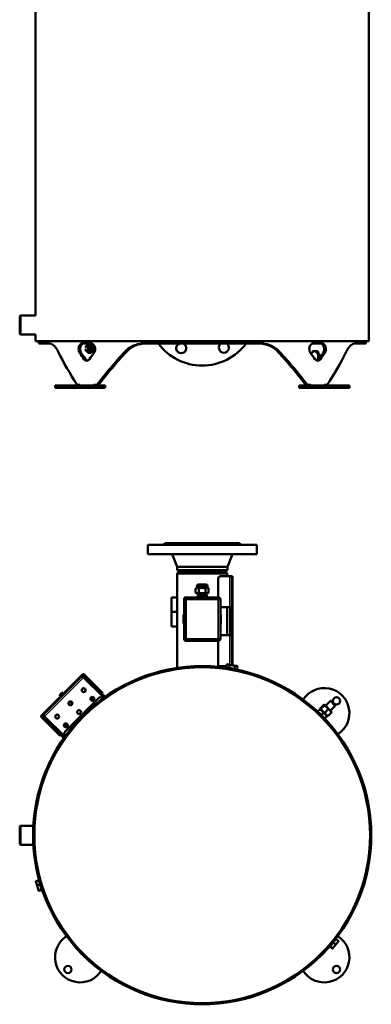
# Model space of a CAD drawing. Header units: millimetres. Extents: x -1106 to 8832, y -1538 to 1985.
# Tile 10 of 42: x 6029 to 6658, y -1538 to 223. Entities that reach past the tile are written whole.
import ezdxf

# ---------------------------------------------------------------- set-up
doc = ezdxf.new("R2010")
doc.units = ezdxf.units.MM
doc.layers.add('Видимые тонкие (ГОСТ)', color=7, linetype='Continuous', lineweight=35)
doc.layers.add('Видимый контур (ГОСТ)', color=7, linetype='Continuous', lineweight=50)

msp = doc.modelspace()

# ---------------------------------------------------------------- linework, layer by layer
at = {"layer": 'Видимые тонкие (ГОСТ)'}
for p, q in [((6139.6, -372.9), (6136.8, -372.9)), ((6147, -383.8), (6144.1, -383.8)), ((6220.5, -370.5), (6217.5, -370.5)), ((6494.3, -370.5), (6491.3, -370.5)), ((6567.7, -383.8), (6564.8, -383.8)), ((6572.2, -372.9), (6575, -372.9)), ((6405.4, -827.4), (6405.4, -771.9)), ((6365.4, -789.9), (6346.4, -789.9)), ((6409.4, -777.4), (6409.9, -777.4)), ((6327.1, -809.9), (6327.1, -813.6)), ((6384.6, -813.6), (6384.6, -809.9)), ((6327.1, -813.6), (6323.4, -813.6)), ((6327.1, -884.1), (6327.1, -813.6)), ((6327.1, -813.6), (6384.6, -813.6)), ((6388.4, -813.6), (6384.6, -813.6)), ((6384.6, -813.6), (6384.6, -884.1)), ((6405.4, -877.4), (6405.4, -827.4)), ((6405.4, -930.4), (6405.4, -877.4)), ((6323.4, -884.1), (6327.1, -884.1)), ((6327.1, -884.1), (6327.1, -887.9)), ((6384.6, -884.1), (6327.1, -884.1)), ((6384.6, -887.9), (6384.6, -884.1)), ((6384.6, -884.1), (6388.4, -884.1)), ((6409.4, -927.4), (6409.9, -927.4)), ((6142.7, -948.6), (6142, -947.9)), ((6144.8, -947.9), (6144.1, -948.6)), ((6143.1, -953.9), (6074.5, -1022.5)), ((6179.1, -989.9), (6143.1, -953.9)), ((6145.2, -953.2), (6146.6, -951.8)), ((6175.2, -978.3), (6174.5, -979)), ((6180.7, -991.6), (6180.5, -991.4)), ((6068.5, -1021.5), (6069.2, -1022.2)), ((6069.2, -1023.6), (6068.5, -1024.3)), ((6072.4, -1026.1), (6073.8, -1024.6)), ((6074.5, -1022.5), (6110.5, -1058.5)), ((6099.6, -1054), (6098.9, -1054.7)), ((6111.9, -1060), (6112.1, -1060.1))]:
    msp.add_line(p, q, dxfattribs=at)
at = {"layer": 'Видимый контур (ГОСТ)'}
for p, q in [((6057.9, -305.9), (6057.9, 645.1)), ((6653.9, -351.9), (6653.9, 645.1)), ((6029.4, -307.4), (6030.9, -305.9)), ((6029.4, -338.4), (6029.4, -307.4)), ((6030.9, -305.9), (6030.9, -339.9)), ((6057.9, -305.9), (6030.9, -305.9)), ((6029.4, -338.4), (6030.9, -339.9)), ((6057.9, -339.9), (6030.9, -339.9)), ((6057.9, -351.9), (6057.9, -339.9)), ((6057.9, -351.9), (6653.9, -351.9)), ((6063.4, -355.9), (6063.4, -351.9)), ((6648.4, -355.9), (6648.4, -351.9)), ((6082.5, -355.9), (6063.4, -355.9)), ((6156.9, -355.9), (6141.5, -355.9)), ((6147.7, -361.1), (6151.7, -361.1)), ((6147.7, -368.6), (6151.7, -368.6)), ((6152.3, -357.4), (6156.3, -357.4)), ((6159.1, -364.8), (6159.1, -364.8)), ((6159.1, -364.9), (6159.1, -364.9)), ((6460, -355.9), (6251.8, -355.9)), ((6554.5, -369.3), (6562.5, -369.3)), ((6570.3, -355.9), (6554.9, -355.9)), ((6562.7, -369.8), (6561.3, -369.8)), ((6648.4, -355.9), (6629.3, -355.9)), ((6152.3, -372.4), (6156.3, -372.4)), ((6566.5, -379.3), (6565.2, -379.3)), ((6092.6, -431.1), (6182.6, -431.1)), ((6092.6, -431.1), (6092.6, -435.1)), ((6092.6, -435.1), (6182.6, -435.1)), ((6132.2, -429.9), (6137.1, -429.9)), ((6137.1, -429.9), (6137.1, -431.1)), ((6161.8, -429.9), (6161.8, -431.1)), ((6161.8, -429.9), (6167.5, -429.9)), ((6164.7, -429.9), (6164.7, -431.1)), ((6170.4, -429.9), (6167.5, -429.9)), ((6182.6, -431.1), (6182.6, -435.1)), ((6529.2, -431.1), (6619.2, -431.1)), ((6529.2, -431.1), (6529.2, -435.1)), ((6529.2, -435.1), (6619.2, -435.1)), ((6544.3, -429.9), (6541.5, -429.9)), ((6544.3, -429.9), (6550, -429.9)), ((6547.2, -429.9), (6547.2, -431.1)), ((6550, -429.9), (6550, -431.1)), ((6574.7, -429.9), (6574.7, -431.1)), ((6574.7, -429.9), (6579.7, -429.9)), ((6619.2, -431.1), (6619.2, -435.1)), ((6258.4, -715.9), (6453.4, -715.9)), ((6258.4, -715.9), (6258.4, -732.9)), ((6289.4, -712.9), (6288.3, -714)), ((6289.4, -712.9), (6422.4, -712.9)), ((6422.4, -712.9), (6423.5, -714)), ((6453.4, -715.9), (6453.4, -732.9)), ((6258.4, -732.9), (6453.4, -732.9)), ((6310.9, -755.4), (6301.9, -732.9)), ((6400.9, -755.4), (6409.9, -732.9)), ((6310.9, -755.4), (6400.9, -755.4)), ((6310.9, -755.4), (6310.9, -761)), ((6400.9, -755.4), (6400.9, -761)), ((6310.9, -761), (6400.9, -761)), ((6315.9, -763.9), (6310.9, -761)), ((6314.9, -763.9), (6311.4, -767.4)), ((6400.4, -767.4), (6311.4, -767.4)), ((6311.4, -936.2), (6311.4, -767.4)), ((6396.9, -763.9), (6314.9, -763.9)), ((6389.4, -771.9), (6405.4, -771.9)), ((6395.9, -763.9), (6400.9, -761)), ((6396.9, -763.9), (6400.4, -767.4)), ((6400.4, -771.9), (6400.4, -767.4)), ((6409.4, -771.9), (6405.4, -771.9)), ((6409.4, -771.9), (6409.4, -827.4)), ((6409.4, -772.4), (6409.9, -772.4)), ((6409.9, -777.4), (6409.9, -772.4)), ((6346.4, -792.9), (6346.4, -789.9)), ((6349.4, -786.9), (6362.4, -786.9)), ((6365.4, -792.9), (6365.4, -789.9)), ((6384.4, -776.9), (6384.4, -809.9)), ((6409.4, -777.4), (6409.4, -927.4)), ((6409.9, -777.4), (6409.9, -927.4)), ((6301.1, -835.9), (6301.1, -809.9)), ((6311.4, -809.9), (6301.1, -809.9)), ((6384.6, -809.9), (6327.1, -809.9)), ((6344.2, -794.5), (6344.2, -801.2)), ((6346.4, -792.9), (6365.4, -792.9)), ((6364.9, -802.9), (6346.9, -802.9)), ((6347.9, -805.9), (6355.9, -805.9)), ((6347.9, -805.9), (6347.9, -809.9)), ((6349.1, -805.9), (6349.1, -802.9)), ((6350, -794.4), (6350, -801.3)), ((6355.9, -805.9), (6363.9, -805.9)), ((6355.9, -805.9), (6355.9, -809.9)), ((6361.5, -794.1), (6361.5, -801.6)), ((6362.7, -805.9), (6362.7, -802.9)), ((6363.9, -805.9), (6363.9, -809.9)), ((6367.3, -794), (6367.3, -801.7)), ((6323.4, -813.6), (6323.4, -884.1)), ((6388.4, -884.1), (6388.4, -813.6)), ((6388.4, -827.4), (6405.4, -827.4)), ((6400.4, -877.4), (6400.4, -827.4)), ((6409.4, -827.4), (6405.4, -827.4)), ((6407.4, -877.4), (6407.4, -827.4)), ((6301.1, -861.9), (6301.1, -835.9)), ((6311.4, -835.9), (6301.1, -835.9)), ((6323.4, -840.9), (6322.4, -840.9)), ((6322.4, -848.9), (6322.4, -840.9)), ((6388.4, -840.9), (6389.4, -840.9)), ((6389.4, -840.9), (6389.4, -848.9)), ((6311.4, -861.9), (6301.1, -861.9)), ((6323.4, -848.9), (6322.4, -848.9)), ((6322.4, -856.9), (6322.4, -848.9)), ((6323.4, -856.9), (6322.4, -856.9)), ((6388.4, -848.9), (6389.4, -848.9)), ((6388.4, -856.9), (6389.4, -856.9)), ((6389.4, -848.9), (6389.4, -856.9)), ((6405.4, -877.4), (6388.4, -877.4)), ((6405.4, -877.4), (6409.4, -877.4)), ((6409.4, -877.4), (6409.4, -931.1)), ((6327.1, -887.9), (6384.6, -887.9)), ((6384.4, -887.9), (6384.4, -932.9)), ((6399.3, -932.9), (6384.4, -932.9)), ((6398.9, -935.2), (6399.7, -930.2)), ((6401.2, -929.7), (6399.9, -930.2)), ((6402.4, -929.9), (6401.2, -929.7)), ((6409.7, -931.2), (6402.4, -929.9)), ((6403.9, -936), (6404.8, -931.1)), ((6416.9, -932.5), (6409.7, -931.2)), ((6409.9, -931.2), (6409.9, -927.4)), ((6413.5, -937.8), (6414.4, -932.8)), ((6417.9, -932.6), (6416.9, -932.5)), ((6417.9, -932.6), (6419, -933.5)), ((6142, -947.9), (6068.5, -1021.5)), ((6070.2, -1021.1), (6141.7, -949.7)), ((6143.1, -948.3), (6141.7, -949.7)), ((6145.2, -953.2), (6141.7, -949.7)), ((6143.1, -948.3), (6146.6, -951.8)), ((6174.5, -979), (6144.1, -948.6)), ((6175.2, -978.3), (6144.8, -947.9)), ((6311.4, -938.4), (6311.4, -938.2)), ((6403.9, -936), (6398.9, -935.2)), ((6400.4, -936.2), (6400.4, -935.4)), ((6400.4, -938.4), (6400.4, -938.2)), ((6401, -935.5), (6400.9, -936.1)), ((6400.9, -936.1), (6416, -938.8)), ((6403.6, -938.7), (6403.5, -938.9)), ((6413.5, -937.8), (6403.9, -936)), ((6403.9, -936.7), (6403.9, -936.7)), ((6412.6, -940.3), (6412.6, -940.5)), ((6413, -938.3), (6413, -938.3)), ((6418.2, -938.6), (6413.5, -937.8)), ((6416.1, -938.2), (6416, -938.8)), ((6418.2, -938.6), (6419.1, -933.6)), ((6143.1, -953.9), (6140.2, -951.1)), ((6144.5, -952.5), (6143.1, -953.9)), ((6180.7, -988.8), (6145.2, -953.2)), ((6182.4, -987.6), (6146.6, -951.8)), ((6101.1, -986), (6106.5, -980.6)), ((6101.1, -986), (6102.4, -987.5)), ((6106.5, -980.6), (6108.1, -981.9)), ((6177.4, -981.9), (6174.5, -979)), ((6175.2, -978.3), (6178.1, -981.2)), ((6177.4, -981.9), (6178.1, -981.2)), ((6110.9, -1049.8), (6170.3, -990.4)), ((6157.6, -988.9), (6162.1, -993.5)), ((6162.6, -992.6), (6158.3, -988.2)), ((6180.3, -991.8), (6180.1, -991.7)), ((6182.3, -990.4), (6182.2, -990.2)), ((6183.8, -989), (6184, -989.2)), ((6573.3, -1002.3), (6567.3, -1008.2)), ((6574.4, -1003.4), (6568.4, -1009.3)), ((6575.1, -1002.4), (6574.2, -1002.2)), ((6586.8, -1014.2), (6575.1, -1002.4)), ((6576.7, -1004), (6585.4, -995.3)), ((6585.2, -1012.5), (6593.9, -1003.8)), ((6593.9, -1003.8), (6585.4, -995.3)), ((6586.9, -995.3), (6585.4, -995.3)), ((6586.9, -995.3), (6593.9, -1002.3)), ((6593.9, -1002.3), (6593.9, -1003.8)), ((6070.2, -1021.1), (6068.8, -1022.5)), ((6070.2, -1021.1), (6073.8, -1024.6)), ((6071.6, -1019.7), (6074.5, -1022.5)), ((6139.1, -1015.4), (6136, -1018.6)), ((6138.1, -1017.6), (6138, -1017.4)), ((6142, -1021.4), (6143.5, -1022.8)), ((6143.4, -1022.9), (6142, -1021.5)), ((6560.9, -1015.6), (6560.7, -1015.8)), ((6566.1, -1010.4), (6562.3, -1014.2)), ((6566.1, -1010.4), (6566.7, -1009.8)), ((6567.4, -1010.1), (6566.7, -1009.8)), ((6567.4, -1010.1), (6567.2, -1009.2)), ((6567.4, -1010.1), (6579.2, -1021.8)), ((6579.2, -1021.8), (6567.4, -1010.1)), ((6572.5, -1016.8), (6568.8, -1020.5)), ((6581.2, -1010.2), (6575.3, -1016.2)), ((6586.9, -1016), (6581, -1021.9)), ((6586.8, -1014.2), (6587.1, -1015.1)), ((6068.5, -1024.3), (6098.9, -1054.7)), ((6072.4, -1026.1), (6068.8, -1022.5)), ((6099.6, -1054), (6069.2, -1023.6)), ((6072.4, -1026.1), (6108.1, -1061.8)), ((6074.5, -1022.5), (6073.1, -1023.9)), ((6073.8, -1024.6), (6109.3, -1060.2)), ((6099.1, -1025.5), (6097.8, -1026.4)), ((6108.8, -1037.7), (6113.1, -1042.1)), ((6114, -1041.6), (6109.5, -1037)), ((6115, -1039.3), (6114.6, -1036.5)), ((6567.4, -1021.9), (6567.2, -1022)), ((6573.7, -1028.3), (6573.5, -1028.5)), ((6578.8, -1023.1), (6575.1, -1026.9)), ((6579.4, -1022.6), (6578.8, -1023.1)), ((6579.2, -1021.8), (6580.1, -1022)), ((6579.2, -1021.8), (6579.4, -1022.6)), ((6101.7, -1057.5), (6098.9, -1054.7)), ((6099.6, -1054), (6102.4, -1056.8)), ((6101.7, -1057.5), (6102.4, -1056.8)), ((6109.7, -1063.5), (6109.6, -1063.3)), ((6110.7, -1061.6), (6110.9, -1061.8)), ((6112.4, -1059.7), (6112.2, -1059.6)), ((6029.4, -1219.9), (6030.9, -1218.4)), ((6029.4, -1250.9), (6029.4, -1219.9)), ((6030.9, -1218.4), (6030.9, -1252.4)), ((6053.9, -1218.4), (6030.9, -1218.4)), ((6056.1, -1218.4), (6055.9, -1218.4)), ((6029.4, -1250.9), (6030.9, -1252.4)), ((6053.9, -1252.4), (6030.9, -1252.4)), ((6056.1, -1252.4), (6055.9, -1252.4)), ((6058.2, -1318.1), (6058.2, -1318)), ((6058.2, -1318.1), (6059.2, -1321.3)), ((6063.6, -1315.9), (6058.7, -1317.4)), ((6063.6, -1315.9), (6065.9, -1323.4)), ((6063.9, -1317.2), (6064.5, -1317)), ((6069.1, -1331.7), (6064.5, -1317)), ((6065.4, -1320), (6065.5, -1319.9)), ((6067.4, -1319.4), (6067.6, -1319.3)), ((6059.2, -1321.3), (6061.7, -1329.4)), ((6065.9, -1323.4), (6061, -1324.9)), ((6061.7, -1329.4), (6063.2, -1334.3)), ((6063.2, -1334.3), (6063.2, -1334.4)), ((6063.2, -1334.4), (6063.2, -1334.4)), ((6068.5, -1332), (6063.7, -1333.5)), ((6068.9, -1333.2), (6064.1, -1334.6)), ((6065.9, -1323.4), (6068.5, -1332)), ((6068.1, -1328.7), (6068.2, -1328.7)), ((6068.5, -1331.9), (6069.1, -1331.7)), ((6068.5, -1332), (6068.9, -1333.2)), ((6070.1, -1328.1), (6070.3, -1328.1)), ((6594.4, -1421.6), (6584.6, -1433.5)), ((6590.3, -1427.5), (6595.5, -1421.2)), ((6590.9, -1422.7), (6590.7, -1422.6)), ((6592.4, -1424), (6592.4, -1424)), ((6594.9, -1422), (6594.4, -1421.6)), ((6595.5, -1421.2), (6599.4, -1424.4)), ((6597.4, -1428), (6599.9, -1425.1)), ((6599.9, -1425.1), (6599.9, -1425)), ((6584.4, -1434.7), (6584.7, -1434.3)), ((6584.4, -1434.7), (6588.3, -1437.9)), ((6585.1, -1433.9), (6584.6, -1433.5)), ((6584.7, -1434.3), (6590.3, -1427.5)), ((6584.7, -1434.3), (6588.6, -1437.5)), ((6585, -1429.8), (6584.8, -1429.6)), ((6586.6, -1431.1), (6586.6, -1431.1)), ((6589.1, -1438.2), (6589, -1438.2)), ((6589.1, -1438.2), (6592, -1434.6)), ((6589.1, -1438.2), (6589.1, -1438.2)), ((6590.3, -1427.5), (6594.2, -1430.7)), ((6592, -1434.6), (6597.4, -1428))]:
    msp.add_line(p, q, dxfattribs=at)
for centre, radius in [((6355.9, -1235.4), 300.3), ((6143.8, -975.9), 3.5), ((6120.1, -999.5), 3.5), ((6159.3, -991.4), 3.5), ((6596.1, -995.2), 6.5), ((6096.4, -1023.2), 3.5), ((6135.6, -1015.1), 3.5), ((6112, -1038.8), 3.5), ((6115.7, -1475.6), 6.5), ((6596.1, -1475.6), 6.5)]:
    msp.add_circle(centre, radius, dxfattribs=at)
for centre, radius, start, end in [((6355.9, -297.9), 97.5, 216.5035, 323.4965), ((6318.4, -364.2), 9, 112.1224, 67.8776), ((6394.6, -363.5), 9, 121.9174, 58.0826), ((6389.4, -776.9), 5, 90, 180), ((6349.4, -789.9), 3, 90, 180), ((6362.4, -789.9), 3, 0, 90), ((6327.1, -813.6), 3.75, 90, 180), ((6346.9, -795.8), 3, 99.5941, 153.4839), ((6346.9, -799.9), 3, 206.5161, 270), ((6364.9, -799.9), 3, 270, 323.3888), ((6364.9, -795.8), 3, 36.6112, 80.4059), ((6384.6, -813.6), 3.75, 0, 90), ((6327.1, -884.1), 3.75, 180, 270), ((6384.6, -884.1), 3.75, 270, 0), ((6355.9, -1235.4), 302.5, 135.0095, 134.9905), ((6355.9, -1235.4), 300.5, 135.0095, 134.9905), ((6143.4, -949.3), 2, 45, 135), ((6143.4, -949.3), 1, 45, 105), ((6157.9, -981.5), 14, 60.3589, 66.7868), ((6107.5, -987), 6.48, 153.9229, 171.1943), ((6107.5, -987), 6.48, 98.8057, 116.0771), ((6157.9, -981.5), 12.5, 149.1024, 167.2948), ((6157.9, -981.5), 14, 23.2132, 29.6411), ((6574.2, -1017.1), 45, 302.9126, 147.0874), ((6130, -1009.4), 12.5, 121.2709, 148.7291), ((6157.9, -981.5), 9.97, 257.9451, 281.5278), ((6157.9, -981.5), 8.28, 258.8444, 273.3785), ((6157.9, -981.5), 8, 259.6507, 271.5675), ((6157.9, -981.5), 12.5, 265.552, 288.8961), ((6150.5, -996), 10, 45, 47.6689), ((6150.5, -996), 11, 45, 45.8483), ((6157.9, -981.5), 8, 280.7711, 296.6095), ((6157.9, -981.5), 8.28, 282.0818, 297.4158), ((6157.9, -981.5), 9.97, 288.1759, 298.3151), ((6174.5, -994.6), 6, 46.6029, 135), ((6574.2, -1017.1), 45, 149.6439, 149.9643), ((6069.9, -1022.9), 2, 135, 225), ((6069.9, -1022.9), 1, 165, 225), ((6103.5, -1036), 5.5, 336.4816, 342.0411), ((6116.5, -1030), 11, 224.1517, 225), ((6116.5, -1030), 10, 222.3311, 225), ((6103.5, -1036), 7.5, 342.8181, 4.0108), ((6103.5, -1036), 7.5, 319.1193, 334.4712), ((6115.1, -1054), 6, 135, 223.3971), ((6103.5, -1036), 12, 332.116, 343.7181), ((6574.2, -1017.1), 45, 300.0357, 300.3561), ((6137.6, -1453.7), 45, 122.9126, 327.0874), ((6137.6, -1453.7), 45, 120.0357, 120.3561), ((6574.2, -1453.7), 45, 212.9126, 57.0874), ((6574.2, -1453.7), 45, 59.6439, 59.9643), ((6137.6, -1453.7), 45, 329.6439, 329.9643), ((6574.2, -1453.7), 45, 210.0357, 210.3561)]:
    msp.add_arc(centre, radius, start, end, dxfattribs=at)
for centre, major_axis, ratio, start_param, end_param in [((6156.7, -364.9), (0, -6.5), 0.707107, 3.665191, 4.712389), ((6156.7, -364.9), (0, -6.5), 0.707107, 4.712389, 5.759587), ((6156.7, -364.9), (0, 6.5), 0.707107, 5.759587, 6.806784), ((6156.7, -364.9), (0, 6.5), 0.707107, 4.712389, 5.759587), ((6156.7, -364.9), (0, 6.5), 0.707107, 3.665191, 4.712389), ((6556.8, -379.3), (0, 9.5), 0.707107, 0, 1.047198), ((6355.9, -356.4), (234, 493.2), 0.341999, 4.846267, 4.847268), ((6556.8, -379.3), (0, 9.5), 0.707107, 5.235988, 6.283185), ((6355.9, -356.4), (237.3, 500.1), 0.341999, 4.846636, 4.847624), ((6355.9, -362.8), (234, -493.2), 0.341999, 1.377373, 1.39689), ((6355.9, -454.9), (270.2, -270.2), 0.414214, 4.02714, 4.234115), ((6355.9, -390.9), (-270.2, 270.2), 0.414214, 1.116763, 1.15392), ((6355.9, -390.9), (266.5, -266.5), 0.414214, 4.257504, 4.295178), ((6355.9, -390.9), (270.2, 270.2), 0.414214, 1.902161, 1.939318), ((6156.7, -364.9), (0, -6.5), 0.707107, 5.759587, 6.806784), ((6355.9, -454.9), (270.2, 270.2), 0.414214, 1.670946, 1.877921), ((6355.9, -454.9), (266.5, 266.5), 0.414214, 1.666767, 1.876731), ((6355.9, -454.9), (266.5, -266.5), 0.414214, 1.264861, 1.474825), ((6355.9, -454.9), (270.2, -270.2), 0.414214, 1.263672, 1.470647), ((6355.9, -390.9), (270.2, -270.2), 0.414214, 1.202274, 1.239431), ((6556.8, -379.3), (0, -9.5), 0.707107, 4.18879, 4.200744), ((6556.8, -379.3), (0, 9.5), 0.707107, 3.858805, 4.18879), ((6556.8, -379.3), (0, 9.5), 0.707107, 4.18879, 5.235988), ((6355.9, -390.9), (-266.5, -266.5), 0.414214, 1.988008, 2.025681), ((6355.9, -390.9), (270.2, 270.2), 0.414214, 5.129265, 5.166422), ((6355.9, -454.9), (-270.2, -270.2), 0.414214, 2.04907, 2.256045), ((6107.5, -987), (-4.55, 4.55), 0.998801, 0.181327, 0.320903), ((6107.8, -985.8), (-6.14, 1.64), 0.042408, 6.150139, 6.274874), ((6107.5, -987), (-4.55, 4.55), 0.998801, 0.181327, 0.328807), ((6106.9, -987.6), (-4.49, 4.49), 0.740879, 6.230463, 6.335907), ((6106.8, -987.7), (-4.49, 4.49), 0.671639, 6.273076, 6.335907), ((6107, -987.5), (-4.55, 4.55), 0.04896, 5.954379, 6.101858), ((6107, -986.6), (4.1, 4.86), 0.865147, 1.364462, 1.581573), ((6107.1, -986.5), (-4.86, -4.1), 0.865147, 4.793988, 4.855393), ((6108.1, -986.4), (-4.49, 4.49), 0.740879, 6.273076, 6.335907), ((6108.2, -986.3), (-4.49, 4.49), 0.671639, 6.230463, 6.335907), ((6108, -986.5), (-4.55, 4.55), 0.04896, 5.954379, 6.101858), ((6107.5, -987), (-4.55, 4.55), 0.998801, 5.954379, 6.101858), ((6106.3, -987.3), (-1.64, 6.14), 0.042408, 6.199121, 6.384317)]:
    msp.add_ellipse(centre, major_axis=major_axis, ratio=ratio, start_param=start_param, end_param=end_param, dxfattribs=at)
for centre, major_axis in [((6156.7, -364.9), (0, -4)), ((6156.9, -364.9), (0, -3.23))]:
    msp.add_ellipse(centre, major_axis=major_axis, ratio=0.707107, dxfattribs=at)
for points, knots in [([(6082.5, -355.9), (6083.7, -355.9), (6085, -356.1), (6087.7, -357.4), (6089.1, -358.3), (6091.9, -360.9), (6093.3, -362.5), (6095.9, -366.2), (6097.1, -368.3), (6098.2, -370.5)], [23.96942, 23.96942, 23.96942, 23.96942, 24.977114, 24.977114, 25.984808, 25.984808, 26.992502, 26.992502, 27.948464, 27.948464, 27.948464, 27.948464]), ([(6136.8, -372.9), (6136.8, -372.9), (6136.8, -372.9), (6136.2, -372), (6135.7, -370.9), (6135, -368.5), (6134.9, -367.1), (6134.9, -364.6), (6135, -363.3), (6135.7, -360.8), (6136.2, -359.7), (6137.4, -357.9), (6138.1, -357.1), (6139.8, -356.1), (6140.7, -355.9), (6141.5, -355.9)], [-3.768494, -3.768494, -3.768494, -3.768494, -3.768233, -3.768233, -3.39151, -3.39151, -3.014786, -3.014786, -2.638063, -2.638063, -2.26134, -2.26134, -1.884162, -1.884162, -1.506984, -1.506984, -1.506984, -1.506984]), ([(6144.4, -355.9), (6143.5, -355.9), (6142.6, -356.1), (6141, -357.1), (6140.2, -357.9), (6139, -359.7), (6138.5, -360.8), (6137.9, -363.3), (6137.7, -364.6), (6137.7, -367.1), (6137.9, -368.5), (6138.5, -370.9), (6139, -372), (6139.6, -372.9), (6139.6, -372.9), (6139.6, -372.9)], [1.50699, 1.50699, 1.50699, 1.50699, 1.884182, 1.884182, 2.261374, 2.261374, 2.638098, 2.638098, 3.014823, 3.014823, 3.391547, 3.391547, 3.768271, 3.768271, 3.768539, 3.768539, 3.768539, 3.768539]), ([(6156.9, -355.9), (6157.8, -355.9), (6158.8, -356.1), (6160.6, -357.1), (6161.5, -357.9), (6162.8, -359.7), (6163.4, -360.8), (6164.2, -363.3), (6164.4, -364.6), (6164.4, -365.9), (6164.4, -367.1), (6164.2, -368.5), (6163.4, -370.9), (6162.8, -372), (6162.1, -372.9), (6162.1, -372.9), (6162.1, -372.9)], [-1.507803, -1.507803, -1.507803, -1.507803, -1.130625, -1.130625, -0.753447, -0.753447, -0.376723, -0.376723, 0, 0, 0, 0.376723, 0.376723, 0.753447, 0.753447, 0.753707, 0.753707, 0.753707, 0.753707]), ([(6217.5, -370.5), (6219.5, -368.3), (6221.8, -366.2), (6227, -362.5), (6229.9, -360.9), (6235.9, -358.3), (6239.1, -357.4), (6245.5, -356.1), (6248.7, -355.9), (6251.8, -355.9)], [19.670931, 19.670931, 19.670931, 19.670931, 20.626894, 20.626894, 21.634588, 21.634588, 22.642282, 22.642282, 23.649976, 23.649976, 23.649976, 23.649976]), ([(6254.9, -355.9), (6251.8, -355.9), (6248.6, -356.1), (6242.3, -357.4), (6239.1, -358.3), (6233.1, -360.8), (6230.3, -362.4), (6225, -366.1), (6222.6, -368.2), (6220.5, -370.5)], [8.116526, 8.116526, 8.116526, 8.116526, 9.112851, 9.112851, 10.109175, 10.109175, 11.1055, 11.1055, 12.101825, 12.101825, 12.101825, 12.101825]), ([(6491.3, -370.5), (6489.3, -368.3), (6487, -366.2), (6481.8, -362.5), (6478.9, -360.9), (6472.9, -358.3), (6469.7, -357.4), (6463.3, -356.1), (6460, -355.9), (6456.9, -355.9)], [19.699671, 19.699671, 19.699671, 19.699671, 20.656123, 20.656123, 21.665873, 21.665873, 22.675623, 22.675623, 23.685374, 23.685374, 23.685374, 23.685374]), ([(6460, -355.9), (6463.1, -355.9), (6466.3, -356.1), (6472.6, -357.4), (6475.7, -358.3), (6481.7, -360.8), (6484.5, -362.4), (6489.8, -366.1), (6492.2, -368.2), (6494.3, -370.5)], [8.097888, 8.097888, 8.097888, 8.097888, 9.092553, 9.092553, 10.087217, 10.087217, 11.081882, 11.081882, 12.076547, 12.076547, 12.076547, 12.076547]), ([(6549.7, -372.9), (6549.7, -372.9), (6549.7, -372.9), (6549, -372), (6548.4, -370.9), (6547.6, -368.5), (6547.5, -367.1), (6547.5, -364.6), (6547.6, -363.3), (6548.4, -360.8), (6549, -359.7), (6550.3, -357.9), (6551.2, -357.1), (6553, -356.1), (6554, -355.9), (6554.9, -355.9)], [-3.768494, -3.768494, -3.768494, -3.768494, -3.768233, -3.768233, -3.39151, -3.39151, -3.014786, -3.014786, -2.638063, -2.638063, -2.26134, -2.26134, -1.884162, -1.884162, -1.506984, -1.506984, -1.506984, -1.506984]), ([(6572.2, -372.9), (6572.2, -372.9), (6572.2, -372.9), (6572.8, -372), (6573.3, -370.9), (6574, -368.5), (6574.1, -367.1), (6574.1, -365.9), (6574.1, -364.6), (6574, -363.3), (6573.3, -360.8), (6572.8, -359.7), (6571.6, -357.9), (6570.9, -357.1), (6569.2, -356.1), (6568.3, -355.9), (6567.4, -355.9)], [-0.753717, -0.753717, -0.753717, -0.753717, -0.753449, -0.753449, -0.376724, -0.376724, 0, 0, 0, 0.376724, 0.376724, 0.753449, 0.753449, 1.13064, 1.13064, 1.507832, 1.507832, 1.507832, 1.507832]), ([(6570.3, -355.9), (6571.1, -355.9), (6572, -356.1), (6573.7, -357.1), (6574.4, -357.9), (6575.6, -359.7), (6576.1, -360.8), (6576.8, -363.3), (6577, -364.6), (6577, -365.9), (6577, -367.1), (6576.8, -368.5), (6576.1, -370.9), (6575.6, -372), (6575, -372.9), (6575, -372.9), (6575, -372.9)], [-1.507803, -1.507803, -1.507803, -1.507803, -1.130625, -1.130625, -0.753447, -0.753447, -0.376723, -0.376723, 0, 0, 0, 0.376723, 0.376723, 0.753447, 0.753447, 0.753707, 0.753707, 0.753707, 0.753707]), ([(6613.6, -370.5), (6614.7, -368.3), (6615.9, -366.2), (6618.5, -362.5), (6619.9, -360.9), (6622.7, -358.3), (6624.1, -357.4), (6626.8, -356.1), (6628.1, -355.9), (6629.3, -355.9)], [3.797799, 3.797799, 3.797799, 3.797799, 4.753762, 4.753762, 5.761456, 5.761456, 6.76915, 6.76915, 7.776844, 7.776844, 7.776844, 7.776844]), ([(6154.1, -383.8), (6153.5, -384.7), (6152.7, -385.4), (6150.9, -386.5), (6150, -386.7), (6148.2, -386.7), (6147.2, -386.5), (6145.5, -385.4), (6144.7, -384.7), (6144.1, -383.8)], [0.753436, 0.753436, 0.753436, 0.753436, 1.130155, 1.130155, 1.506873, 1.506873, 1.883591, 1.883591, 2.260309, 2.260309, 2.260309, 2.260309]), ([(6147, -383.8), (6147.6, -384.7), (6148.4, -385.4), (6149.6, -386.2), (6150.1, -386.4), (6150.5, -386.5)], [3.7671906, 3.7671906, 3.7671906, 3.7671906, 4.1439096, 4.1439096, 4.3247737, 4.3247737, 4.3247737, 4.3247737]), ([(6567.7, -383.8), (6567.1, -384.7), (6566.3, -385.4), (6564.6, -386.5), (6563.6, -386.7), (6561.8, -386.7), (6560.9, -386.5), (6559.1, -385.4), (6558.3, -384.7), (6557.7, -383.8)], [0.753436, 0.753436, 0.753436, 0.753436, 1.130155, 1.130155, 1.506873, 1.506873, 1.883591, 1.883591, 2.260309, 2.260309, 2.260309, 2.260309]), ([(6561.3, -386.5), (6561.7, -386.4), (6562.2, -386.2), (6563.5, -385.4), (6564.2, -384.7), (6564.8, -383.8)], [4.7164837, 4.7164837, 4.7164837, 4.7164837, 4.8973477, 4.8973477, 5.2740668, 5.2740668, 5.2740668, 5.2740668]), ([(6288.3, -714), (6288.2, -714), (6288.2, -714.1), (6287.7, -714.5), (6287.2, -715.1), (6286.6, -715.7), (6286.5, -715.8), (6286.5, -715.9)], [2.2985756, 2.2985756, 2.2985756, 2.2985756, 2.3553577, 2.3553577, 2.6629854, 2.6629854, 2.6984016, 2.6984016, 2.6984016, 2.6984016]), ([(6314.2, -715.9), (6314.3, -715.8), (6314.4, -715.7), (6315.3, -715.1), (6316.3, -714.5), (6318.3, -713.8), (6319.3, -713.6), (6321, -713.6), (6321.8, -713.8), (6323.1, -714.5), (6323.5, -715.1), (6323.9, -715.7), (6323.9, -715.8), (6323.9, -715.9)], [1.397058, 1.397058, 1.397058, 1.397058, 1.432475, 1.432475, 1.740102, 1.740102, 2.04773, 2.04773, 2.355358, 2.355358, 2.662985, 2.662985, 2.698402, 2.698402, 2.698402, 2.698402]), ([(6383.2, -715.9), (6383.3, -715.8), (6383.3, -715.7), (6383.7, -715.1), (6384.2, -714.5), (6385.6, -713.8), (6386.4, -713.6), (6388.2, -713.6), (6389.2, -713.8), (6391.2, -714.5), (6392.2, -715.1), (6393.2, -715.7), (6393.3, -715.8), (6393.4, -715.9)], [1.396442, 1.396442, 1.396442, 1.396442, 1.431858, 1.431858, 1.739485, 1.739485, 2.047113, 2.047113, 2.354741, 2.354741, 2.662368, 2.662368, 2.697785, 2.697785, 2.697785, 2.697785]), ([(6424.9, -715.9), (6424.8, -715.8), (6424.8, -715.7), (6424.2, -715.1), (6423.8, -714.5), (6423.2, -713.8), (6423, -713.6), (6423.1, -713.6), (6423.3, -713.8), (6424.1, -714.5), (6424.6, -715.1), (6425.2, -715.7), (6425.3, -715.8), (6425.3, -715.9)], [1.397058, 1.397058, 1.397058, 1.397058, 1.432475, 1.432475, 1.740102, 1.740102, 2.04773, 2.04773, 2.355358, 2.355358, 2.662985, 2.662985, 2.698402, 2.698402, 2.698402, 2.698402]), ([(6344.2, -794.5), (6344.2, -794.5), (6344.2, -794.5), (6344.4, -794.2), (6344.6, -793.9), (6345.1, -793.4), (6345.5, -793.3), (6346.3, -793.1), (6346.8, -793), (6347.1, -793), (6347.5, -793), (6347.9, -793.1), (6348.7, -793.3), (6349.1, -793.4), (6349.6, -793.9), (6349.8, -794.1), (6350, -794.4)], [-0.582366, -0.582366, -0.582366, -0.582366, -0.57707, -0.57707, -0.452991, -0.452991, -0.226495, -0.226495, 0, 0, 0, 0.226495, 0.226495, 0.452991, 0.452991, 0.563436, 0.563436, 0.563436, 0.563436]), ([(6350, -801.3), (6349.8, -801.6), (6349.6, -801.8), (6349.1, -802.3), (6348.7, -802.4), (6347.9, -802.6), (6347.5, -802.6), (6346.8, -802.6), (6346.3, -802.6), (6345.5, -802.4), (6345.1, -802.3), (6344.6, -801.8), (6344.4, -801.5), (6344.2, -801.2), (6344.2, -801.2), (6344.2, -801.2)], [0.885241, 0.885241, 0.885241, 0.885241, 0.995686, 0.995686, 1.222181, 1.222181, 1.448677, 1.448677, 1.675172, 1.675172, 1.901668, 1.901668, 2.025746, 2.025746, 2.031043, 2.031043, 2.031043, 2.031043]), ([(6350, -794.4), (6350.3, -794.1), (6350.7, -793.8), (6351.8, -793.4), (6352.6, -793.2), (6354.3, -793), (6355.1, -793), (6355.9, -793), (6356.7, -793), (6357.5, -793), (6359.2, -793.2), (6360, -793.4), (6361, -793.8), (6361.3, -794), (6361.5, -794.1)], [-0.584739, -0.584739, -0.584739, -0.584739, -0.465264, -0.465264, -0.232632, -0.232632, 0, 0, 0, 0.232632, 0.232632, 0.465264, 0.465264, 0.55103, 0.55103, 0.55103, 0.55103]), ([(6361.5, -801.6), (6361.3, -801.7), (6361, -801.9), (6360, -802.3), (6359.2, -802.5), (6357.5, -802.7), (6356.7, -802.7), (6355.1, -802.7), (6354.3, -802.7), (6352.6, -802.5), (6351.8, -802.3), (6350.7, -801.8), (6350.3, -801.6), (6350, -801.3)], [0.937443, 0.937443, 0.937443, 0.937443, 1.023209, 1.023209, 1.255841, 1.255841, 1.488473, 1.488473, 1.721105, 1.721105, 1.953737, 1.953737, 2.073212, 2.073212, 2.073212, 2.073212]), ([(6361.5, -794.1), (6361.7, -793.9), (6361.8, -793.8), (6362.3, -793.3), (6362.8, -793.2), (6363.6, -793), (6364.1, -793), (6364.4, -793), (6364.8, -793), (6365.3, -793), (6366.1, -793.2), (6366.6, -793.3), (6367.1, -793.7), (6367.2, -793.9), (6367.3, -794)], [-0.571526, -0.571526, -0.571526, -0.571526, -0.476919, -0.476919, -0.238459, -0.238459, 0, 0, 0, 0.238459, 0.238459, 0.476919, 0.476919, 0.556097, 0.556097, 0.556097, 0.556097]), ([(6367.3, -801.7), (6367.2, -801.8), (6367.1, -801.9), (6366.6, -802.4), (6366.1, -802.5), (6365.3, -802.7), (6364.8, -802.7), (6364.1, -802.7), (6363.6, -802.7), (6362.8, -802.5), (6362.3, -802.4), (6361.8, -801.9), (6361.7, -801.8), (6361.5, -801.6)], [0.970113, 0.970113, 0.970113, 0.970113, 1.049291, 1.049291, 1.28775, 1.28775, 1.52621, 1.52621, 1.764669, 1.764669, 2.003129, 2.003129, 2.097736, 2.097736, 2.097736, 2.097736])]:
    msp.add_open_spline(points, degree=3, knots=knots, dxfattribs=at)
for points, weights in [([(6147.7, -361.1), (6147.5, -362.4), (6147.4, -363.6)], [1, 1.02435747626, 1.01745219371]), ([(6147.4, -366.2), (6147.5, -367.3), (6147.7, -368.6)], [1.01745219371, 1.02435747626, 1]), ([(6149.2, -359.6), (6148.4, -360.3), (6147.7, -361.1)], [1.01284086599, 1.02976890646, 1]), ([(6147.7, -368.6), (6148.4, -369.4), (6149.2, -370.1)], [1, 1.02976890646, 1.01284086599]), ([(6152.3, -357.4), (6150.9, -358.2), (6150, -359)], [1, 1.03217228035, 1.00980314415]), ([(6151.7, -361.1), (6153.3, -360.1), (6154.4, -359.2)], [1, 1.0379548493, 1]), ([(6152.1, -364.9), (6152.1, -363.1), (6151.7, -361.1)], [1, 1.0379548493, 1]), ([(6151.7, -368.6), (6152.1, -366.6), (6152.1, -364.9)], [1, 1.0379548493, 1]), ([(6154.4, -370.5), (6153.3, -369.6), (6151.7, -368.6)], [1, 1.0379548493, 1]), ([(6154.4, -359.2), (6155.5, -358.4), (6156.3, -357.4)], [1, 1.0379548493, 1]), ([(6156.3, -357.4), (6157.9, -358.4), (6159, -359.2)], [1, 1.0379548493, 1]), ([(6159, -359.2), (6160.1, -360.1), (6160.9, -361.1)], [1, 1.0379548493, 1]), ([(6160.9, -368.6), (6160.1, -369.6), (6159, -370.5)], [1, 1.0379548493, 1]), ([(6160.9, -361.1), (6161.3, -363.1), (6161.3, -364.9)], [1, 1.0379548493, 1]), ([(6161.3, -364.9), (6161.3, -366.6), (6160.9, -368.6)], [1, 1.0379548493, 1]), ([(6551, -374.6), (6551.9, -372.4), (6553.6, -369.8)], [1, 1.0379548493, 1]), ([(6553.6, -369.8), (6555, -369.8), (6556.8, -369.8)], [1, 1.0379548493, 1]), ([(6556.8, -369.8), (6558.6, -369.8), (6561.3, -369.8)], [1, 1.0379548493, 1]), ([(6561.3, -369.8), (6561.8, -372.4), (6562.7, -374.6)], [1, 1.0379548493, 1]), ([(6150, -370.8), (6150.9, -371.5), (6152.3, -372.4)], [1.00980314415, 1.03217228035, 1]), ([(6156.3, -372.4), (6155.5, -371.4), (6154.4, -370.5)], [1, 1.0379548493, 1]), ([(6159, -370.5), (6157.9, -371.4), (6156.3, -372.4)], [1, 1.0379548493, 1]), ([(6551, -374.7), (6551, -374.6), (6551, -374.6)], [1.00159907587, 1.00081712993, 1]), ([(6562.7, -384.1), (6562.2, -385.2), (6561.9, -386.3)], [1, 1.01845875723, 1.01896324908]), ([(6562.7, -374.6), (6563.6, -376.8), (6565.2, -379.3)], [1, 1.0379548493, 1]), ([(6565.2, -379.3), (6563.6, -381.9), (6562.7, -384.1)], [1, 1.0379548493, 1]), ([(6402.4, -929.9), (6401.2, -929.7), (6399.7, -930.2)], [1, 1.0379548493, 1]), ([(6399.7, -930.2), (6399.8, -930.2), (6399.9, -930.2)], [1, 1.00158297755, 1.00303391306]), ([(6404.8, -931.1), (6403.5, -930.1), (6402.4, -929.9)], [1, 1.0379548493, 1]), ([(6409.7, -931.2), (6407.5, -930.8), (6404.8, -931.1)], [1, 1.0379548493, 1]), ([(6414.4, -932.8), (6412, -931.6), (6409.7, -931.2)], [1, 1.0379548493, 1]), ([(6416.9, -932.5), (6415.8, -932.3), (6414.4, -932.8)], [1, 1.0379548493, 1]), ([(6419.1, -933.6), (6418, -932.6), (6416.9, -932.5)], [1, 1.0379548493, 1]), ([(6574.4, -1003.4), (6574.9, -1001.8), (6573.3, -1002.3)], [1, 1.15470053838, 1]), ([(6581.2, -1010.2), (6578.8, -1005.8), (6574.4, -1003.4)], [1, 1.15470053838, 1]), ([(6138, -1017.4), (6136.9, -1018), (6136.1, -1018.6)], [1, 1.02439885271, 1.01742864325]), ([(6139.1, -1015.6), (6138.5, -1016.4), (6138, -1017.4)], [1.01742864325, 1.02439885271, 1]), ([(6572.5, -1016.8), (6570.3, -1012.5), (6566.1, -1010.4)], [1, 1.15470053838, 1]), ([(6567.3, -1008.2), (6566.8, -1009.8), (6568.4, -1009.3)], [1, 1.15470053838, 1]), ([(6568.4, -1009.3), (6570.8, -1013.8), (6575.3, -1016.2)], [1, 1.15470053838, 1]), ([(6578.8, -1023.1), (6576.7, -1018.9), (6572.5, -1016.8)], [1, 1.15470053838, 1]), ([(6575.3, -1016.2), (6577.1, -1020.1), (6581, -1021.9)], [1, 1.15470053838, 1]), ([(6586.9, -1016), (6585.1, -1012.1), (6581.2, -1010.2)], [1, 1.15470053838, 1]), ([(6587.1, -1015.1), (6587.1, -1015.4), (6586.9, -1016)], [1.07123406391, 1.05559963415, 1]), ([(6581, -1021.9), (6580.4, -1022.1), (6580.1, -1022)], [1, 1.05559963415, 1.07123406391]), ([(6058.2, -1318), (6058.2, -1317.8), (6058.7, -1317.4)], [1.01300423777, 1.02962428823, 1]), ([(6058.7, -1317.4), (6058.6, -1319.6), (6059.2, -1321.3)], [1, 1.0379548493, 1]), ([(6059.2, -1321.3), (6059.7, -1323.1), (6061, -1324.9)], [1, 1.0379548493, 1]), ([(6061, -1324.9), (6061, -1327.4), (6061.7, -1329.4)], [1, 1.0379548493, 1]), ([(6061.7, -1329.4), (6062.3, -1331.4), (6063.7, -1333.5)], [1, 1.0379548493, 1]), ([(6063.7, -1333.5), (6063.1, -1334), (6063.2, -1334.3)], [1, 1.0379548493, 1]), ([(6063.2, -1334.3), (6063.2, -1334.6), (6064.1, -1334.6)], [1, 1.0379548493, 1]), ([(6597.4, -1428), (6598.6, -1426.6), (6599.4, -1424.4)], [1, 1.0379548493, 1]), ([(6599.4, -1424.4), (6599.9, -1424.9), (6599.9, -1425)], [1, 1.03432668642, 1.00656268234]), ([(6588.3, -1437.9), (6589, -1438.3), (6589.1, -1438.2)], [1, 1.0379548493, 1]), ([(6588.6, -1437.5), (6590.7, -1436.2), (6592, -1434.6)], [1, 1.0379548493, 1]), ([(6589.1, -1438.2), (6589.1, -1438.1), (6588.6, -1437.5)], [1, 1.0379548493, 1]), ([(6592, -1434.6), (6593.3, -1433), (6594.2, -1430.7)], [1, 1.0379548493, 1]), ([(6594.2, -1430.7), (6596.2, -1429.5), (6597.4, -1428)], [1, 1.0379548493, 1])]:
    msp.add_rational_spline(points, weights, degree=2, dxfattribs=at)
for points in [[(6102.2, -983.3), (6102.2, -983.3), (6102.2, -983.3), (6102.2, -983.3)], [(6102.6, -982.9), (6102.7, -982.9), (6102.8, -982.9), (6102.9, -982.9)], [(6103.6, -982), (6103.6, -982.1), (6103.5, -982.2), (6103.5, -982.3)], [(6103.5, -982.1), (6103.5, -982.2), (6103.5, -982.3), (6103.5, -982.4)]]:
    msp.add_open_spline(points, degree=3, dxfattribs=at)

doc.saveas('drawing.dxf')
